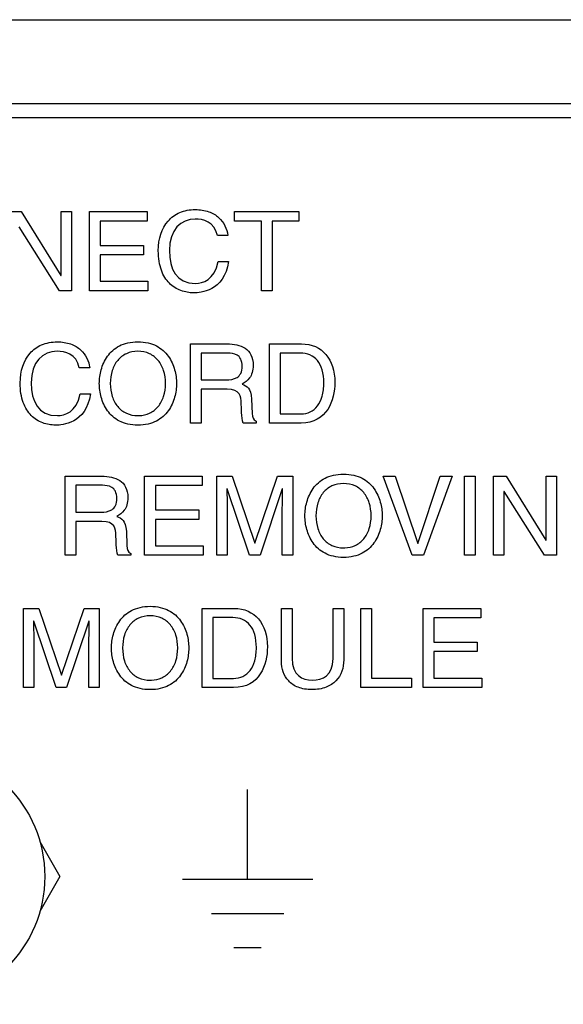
# Model space of a CAD drawing. Header units: inches. Extents: x 0 to 34, y 0 to 22.
# Tile 61 of 72: x 26.399 to 26.627, y 16.342 to 16.755. Entities that reach past the tile are written whole.
import ezdxf

# ---------------------------------------------------------------- set-up
doc = ezdxf.new("R2010")
doc.units = ezdxf.units.IN
doc.header["$LTSCALE"] = 1.87
doc.header["$MEASUREMENT"] = 0
doc.layers.get('0').update_dxf_attribs({"linetype": 'CONTINUOUS'})
doc.layers.add('03___PRT_ALL_CURVES', color=7, linetype='CONTINUOUS')

msp = doc.modelspace()

# ---------------------------------------------------------------- linework, layer by layer
at = {"color": 7, "linetype": 'CONTINUOUS'}
for p, q in [((25.66084, 16.75519), (31.44021, 16.75519)), ((31.43521, 16.71985), (25.66584, 16.71985)), ((26.4071, 16.40994), (26.41557, 16.39528)), ((26.41557, 16.39528), (26.4071, 16.38063))]:
    msp.add_line(p, q, dxfattribs=at)
at = {"color": 3, "linetype": 'CONTINUOUS'}
msp.add_line((31.43219, 16.71395), (25.66886, 16.71395), dxfattribs=at)
at = {"color": 7, "linetype": 'CONTINUOUS'}
msp.add_circle((26.35552, 16.39528), 0.05367, dxfattribs=at)
at = {"layer": '03___PRT_ALL_CURVES', "color": 40, "linetype": 'CONTINUOUS'}
for points, knots in [([(26.45683, 16.65813, 2.62537), (26.45683, 16.66325, 2.62537), (26.45906, 16.66974, 2.62537), (26.46549, 16.67456, 2.62537), (26.4721, 16.67583, 2.62537), (26.47831, 16.67478, 2.62537), (26.48373, 16.67143, 2.62537), (26.48567, 16.66734, 2.62537), (26.486, 16.66457, 2.62537)], [0, 0, 0, 0, 0.26524, 0.397859, 0.530479, 0.647859, 0.76524, 1, 1, 1, 1]), ([(26.48632, 16.65355, 2.62537), (26.4854, 16.64727, 2.62537), (26.48093, 16.64236, 2.62537), (26.47455, 16.64051, 2.62537), (26.47109, 16.64039, 2.62537), (26.46907, 16.6406, 2.62537), (26.46526, 16.64157, 2.62537), (26.46127, 16.6441, 2.62537), (26.45775, 16.64953, 2.62537), (26.45683, 16.65494, 2.62537), (26.45683, 16.65813, 2.62537)], [0, 0, 0, 0, 0.124447, 0.186671, 0.248894, 0.342782, 0.436671, 0.624447, 0.812224, 1, 1, 1, 1]), ([(26.39887, 16.60257, 2.62537), (26.39887, 16.60769, 2.62537), (26.4011, 16.61418, 2.62537), (26.40753, 16.61901, 2.62537), (26.41414, 16.62027, 2.62537), (26.42035, 16.61922, 2.62537), (26.42576, 16.61587, 2.62537), (26.42771, 16.61179, 2.62537), (26.42804, 16.60901, 2.62537)], [0, 0, 0, 0, 0.26521, 0.397815, 0.53042, 0.647815, 0.76521, 1, 1, 1, 1]), ([(26.44827, 16.58489, 2.62537), (26.44679, 16.58489, 2.62537), (26.44385, 16.58521, 2.62537), (26.43924, 16.58693, 2.62537), (26.43512, 16.59071, 2.62537), (26.43254, 16.59667, 2.62537), (26.43183, 16.60239, 2.62537), (26.43254, 16.60811, 2.62537), (26.43512, 16.61407, 2.62537), (26.43924, 16.61784, 2.62537), (26.44385, 16.61957, 2.62537), (26.44679, 16.61989, 2.62537), (26.44827, 16.61989, 2.62537)], [0, 0, 0, 0, 0.06249, 0.12498, 0.24996, 0.37494, 0.499919, 0.62494, 0.74996, 0.87498, 0.93749, 1, 1, 1, 1]), ([(26.44827, 16.61989, 2.62537), (26.44974, 16.61989, 2.62537), (26.45269, 16.61957, 2.62537), (26.45729, 16.61784, 2.62537), (26.46142, 16.61407, 2.62537), (26.46399, 16.60811, 2.62537), (26.46471, 16.60239, 2.62537), (26.46399, 16.59667, 2.62537), (26.46142, 16.59071, 2.62537), (26.45729, 16.58693, 2.62537), (26.45269, 16.58521, 2.62537), (26.44974, 16.58489, 2.62537), (26.44827, 16.58489, 2.62537)], [0, 0, 0, 0, 0.06251, 0.12502, 0.25004, 0.37506, 0.500081, 0.62506, 0.75004, 0.87502, 0.93751, 1, 1, 1, 1]), ([(26.48572, 16.61901, 2.62537), (26.48845, 16.61901, 2.62537), (26.49255, 16.61825, 2.62537), (26.49597, 16.61479, 2.62537), (26.49688, 16.61057, 2.62537), (26.49633, 16.60673, 2.62537), (26.49482, 16.60391, 2.62537), (26.49308, 16.60274, 2.62537), (26.49202, 16.60211, 2.62537)], [0, 0, 0, 0, 0.294582, 0.441872, 0.589163, 0.691872, 0.794582, 1, 1, 1, 1]), ([(26.51692, 16.61901, 2.62537), (26.52558, 16.61901, 2.62537), (26.53506, 16.60755, 2.62537), (26.52766, 16.58577, 2.62537), (26.51674, 16.58577, 2.62537)], [0, 0, 0, 0, 0.562492, 1, 1, 1, 1]), ([(26.44827, 16.61591, 2.62537), (26.44656, 16.61591, 2.62537), (26.44316, 16.61519, 2.62537), (26.43956, 16.61232, 2.62537), (26.43723, 16.60803, 2.62537), (26.43642, 16.60239, 2.62537), (26.43723, 16.59675, 2.62537), (26.43956, 16.59246, 2.62537), (26.44316, 16.58958, 2.62537), (26.44673, 16.58884, 2.62537), (26.44861, 16.58887, 2.62537), (26.44878, 16.58888, 2.62537)], [0, 0, 0, 0, 0.123456, 0.246912, 0.370369, 0.493825, 0.617281, 0.740737, 0.864193, 0.98765, 1, 1, 1, 1]), ([(26.44878, 16.58888, 2.62537), (26.45031, 16.58894, 2.62537), (26.45349, 16.58968, 2.62537), (26.45697, 16.59246, 2.62537), (26.4593, 16.59675, 2.62537), (26.46011, 16.60239, 2.62537), (26.4593, 16.60803, 2.62537), (26.45697, 16.61232, 2.62537), (26.45337, 16.61519, 2.62537), (26.44997, 16.61591, 2.62537), (26.44827, 16.61591, 2.62537)], [0, 0, 0, 0, 0.113924, 0.240506, 0.367089, 0.493671, 0.620253, 0.746835, 0.873418, 1, 1, 1, 1]), ([(26.48526, 16.60387, 2.62537), (26.4869, 16.60387, 2.62537), (26.48944, 16.60423, 2.62537), (26.49158, 16.60637, 2.62537), (26.49224, 16.60968, 2.62537), (26.49155, 16.61295, 2.62537), (26.4894, 16.61497, 2.62537), (26.48716, 16.61517, 2.62537), (26.48604, 16.61517, 2.62537)], [0, 0, 0, 0, 0.244274, 0.366411, 0.488548, 0.616411, 0.744274, 1, 1, 1, 1]), ([(26.51665, 16.58961, 2.62537), (26.51956, 16.58961, 2.62537), (26.52317, 16.59137, 2.62537), (26.5258, 16.5967, 2.62537), (26.52651, 16.60259, 2.62537), (26.5258, 16.6084, 2.62537), (26.52311, 16.61355, 2.62537), (26.51938, 16.61517, 2.62537), (26.51632, 16.61517, 2.62537)], [0, 0, 0, 0, 0.249993, 0.37499, 0.499986, 0.62499, 0.749993, 1, 1, 1, 1]), ([(26.42836, 16.59799, 2.62537), (26.42743, 16.59172, 2.62537), (26.42297, 16.58681, 2.62537), (26.41658, 16.58496, 2.62537), (26.41313, 16.58484, 2.62537), (26.41111, 16.58504, 2.62537), (26.4073, 16.58601, 2.62537), (26.4033, 16.58854, 2.62537), (26.39979, 16.59398, 2.62537), (26.39887, 16.59938, 2.62537), (26.39887, 16.60257, 2.62537)], [0, 0, 0, 0, 0.124401, 0.186602, 0.248802, 0.342702, 0.436602, 0.624401, 0.812201, 1, 1, 1, 1]), ([(26.53456, 16.52933, 2.62537), (26.53309, 16.52933, 2.62537), (26.53014, 16.52965, 2.62537), (26.52554, 16.53137, 2.62537), (26.52141, 16.53516, 2.62537), (26.51884, 16.54111, 2.62537), (26.51812, 16.54683, 2.62537), (26.51884, 16.55256, 2.62537), (26.52141, 16.55851, 2.62537), (26.52554, 16.56229, 2.62537), (26.53014, 16.56401, 2.62537), (26.53309, 16.56433, 2.62537), (26.53456, 16.56433, 2.62537)], [0, 0, 0, 0, 0.06249, 0.12498, 0.24996, 0.37494, 0.499919, 0.62494, 0.74996, 0.87498, 0.93749, 1, 1, 1, 1]), ([(26.53456, 16.56433, 2.62537), (26.53604, 16.56433, 2.62537), (26.53898, 16.56401, 2.62537), (26.54359, 16.56229, 2.62537), (26.54771, 16.55851, 2.62537), (26.55029, 16.55256, 2.62537), (26.55101, 16.54683, 2.62537), (26.55029, 16.54111, 2.62537), (26.54771, 16.53516, 2.62537), (26.54359, 16.53137, 2.62537), (26.53898, 16.52965, 2.62537), (26.53604, 16.52933, 2.62537), (26.53456, 16.52933, 2.62537)], [0, 0, 0, 0, 0.06251, 0.12502, 0.25004, 0.37506, 0.500081, 0.62506, 0.75004, 0.87502, 0.93751, 1, 1, 1, 1]), ([(26.43267, 16.54832, 2.62537), (26.43431, 16.54832, 2.62537), (26.43684, 16.54867, 2.62537), (26.43899, 16.55081, 2.62537), (26.43965, 16.55412, 2.62537), (26.43896, 16.55739, 2.62537), (26.4368, 16.55941, 2.62537), (26.43456, 16.55961, 2.62537), (26.43345, 16.55961, 2.62537)], [0, 0, 0, 0, 0.244274, 0.366411, 0.488548, 0.616411, 0.744274, 1, 1, 1, 1]), ([(26.43313, 16.56346, 2.62537), (26.43586, 16.56346, 2.62537), (26.43996, 16.5627, 2.62537), (26.44337, 16.55923, 2.62537), (26.44429, 16.55502, 2.62537), (26.44374, 16.55117, 2.62537), (26.44223, 16.54836, 2.62537), (26.44049, 16.54718, 2.62537), (26.43943, 16.54656, 2.62537)], [0, 0, 0, 0, 0.294582, 0.441872, 0.589163, 0.691872, 0.794582, 1, 1, 1, 1]), ([(26.53456, 16.56035, 2.62537), (26.53286, 16.56035, 2.62537), (26.52946, 16.55963, 2.62537), (26.52585, 16.55676, 2.62537), (26.52353, 16.55247, 2.62537), (26.52272, 16.54683, 2.62537), (26.52353, 16.5412, 2.62537), (26.52585, 16.53691, 2.62537), (26.52946, 16.53402, 2.62537), (26.53303, 16.53328, 2.62537), (26.5349, 16.53332, 2.62537), (26.53507, 16.53333, 2.62537)], [0, 0, 0, 0, 0.123457, 0.246914, 0.370371, 0.493828, 0.617284, 0.740741, 0.864198, 0.987655, 1, 1, 1, 1]), ([(26.53507, 16.53333, 2.62537), (26.5366, 16.53339, 2.62537), (26.53979, 16.53412, 2.62537), (26.54327, 16.53691, 2.62537), (26.5456, 16.5412, 2.62537), (26.54641, 16.54683, 2.62537), (26.5456, 16.55247, 2.62537), (26.54327, 16.55676, 2.62537), (26.53967, 16.55963, 2.62537), (26.53627, 16.56035, 2.62537), (26.53456, 16.56035, 2.62537)], [0, 0, 0, 0, 0.113924, 0.240506, 0.367089, 0.493671, 0.620253, 0.746835, 0.873418, 1, 1, 1, 1]), ([(26.45341, 16.47378, 2.62537), (26.45193, 16.47378, 2.62537), (26.44899, 16.4741, 2.62537), (26.44438, 16.47582, 2.62537), (26.44026, 16.4796, 2.62537), (26.43768, 16.48555, 2.62537), (26.43696, 16.49128, 2.62537), (26.43768, 16.497, 2.62537), (26.44026, 16.50296, 2.62537), (26.44438, 16.50673, 2.62537), (26.44899, 16.50846, 2.62537), (26.45193, 16.50878, 2.62537), (26.45341, 16.50878, 2.62537)], [0, 0, 0, 0, 0.06249, 0.12498, 0.24996, 0.37494, 0.499919, 0.62494, 0.74996, 0.87498, 0.93749, 1, 1, 1, 1]), ([(26.45341, 16.50878, 2.62537), (26.45488, 16.50878, 2.62537), (26.45783, 16.50846, 2.62537), (26.46243, 16.50673, 2.62537), (26.46656, 16.50296, 2.62537), (26.46913, 16.497, 2.62537), (26.46985, 16.49128, 2.62537), (26.46913, 16.48555, 2.62537), (26.46656, 16.4796, 2.62537), (26.46243, 16.47582, 2.62537), (26.45783, 16.4741, 2.62537), (26.45488, 16.47378, 2.62537), (26.45341, 16.47378, 2.62537)], [0, 0, 0, 0, 0.06251, 0.12502, 0.25004, 0.37506, 0.500081, 0.62506, 0.75004, 0.87502, 0.93751, 1, 1, 1, 1]), ([(26.48864, 16.5079, 2.62537), (26.4973, 16.5079, 2.62537), (26.50677, 16.49644, 2.62537), (26.49938, 16.47466, 2.62537), (26.48845, 16.47466, 2.62537)], [0, 0, 0, 0, 0.562492, 1, 1, 1, 1]), ([(26.45341, 16.5048, 2.62537), (26.4517, 16.5048, 2.62537), (26.4483, 16.50408, 2.62537), (26.4447, 16.50121, 2.62537), (26.44237, 16.49691, 2.62537), (26.44156, 16.49128, 2.62537), (26.44237, 16.48564, 2.62537), (26.4447, 16.48135, 2.62537), (26.4483, 16.47847, 2.62537), (26.45187, 16.47772, 2.62537), (26.45375, 16.47776, 2.62537), (26.45392, 16.47777, 2.62537)], [0, 0, 0, 0, 0.123457, 0.246914, 0.370371, 0.493828, 0.617284, 0.740741, 0.864198, 0.987655, 1, 1, 1, 1]), ([(26.45392, 16.47777, 2.62537), (26.45545, 16.47783, 2.62537), (26.45863, 16.47856, 2.62537), (26.46211, 16.48135, 2.62537), (26.46444, 16.48564, 2.62537), (26.46525, 16.49128, 2.62537), (26.46444, 16.49691, 2.62537), (26.46211, 16.50121, 2.62537), (26.45851, 16.50408, 2.62537), (26.45511, 16.5048, 2.62537), (26.45341, 16.5048, 2.62537)], [0, 0, 0, 0, 0.113924, 0.240506, 0.367089, 0.493671, 0.620253, 0.746835, 0.873418, 1, 1, 1, 1]), ([(26.48836, 16.4785, 2.62537), (26.49128, 16.4785, 2.62537), (26.49489, 16.48026, 2.62537), (26.49751, 16.48559, 2.62537), (26.49823, 16.49147, 2.62537), (26.49751, 16.49729, 2.62537), (26.49482, 16.50244, 2.62537), (26.49109, 16.50406, 2.62537), (26.48804, 16.50406, 2.62537)], [0, 0, 0, 0, 0.249993, 0.37499, 0.499986, 0.62499, 0.749993, 1, 1, 1, 1]), ([(26.53466, 16.48633, 2.62537), (26.53466, 16.48292, 2.62537), (26.53301, 16.47822, 2.62537), (26.52759, 16.4745, 2.62537), (26.52131, 16.47342, 2.62537), (26.51513, 16.47449, 2.62537), (26.50999, 16.47814, 2.62537), (26.5085, 16.48262, 2.62537), (26.5085, 16.48572, 2.62537)], [0, 0, 0, 0, 0.252596, 0.378894, 0.505192, 0.628894, 0.752596, 1, 1, 1, 1]), ([(26.51299, 16.48697, 2.62537), (26.51299, 16.47975, 2.62537), (26.52145, 16.47581, 2.62537), (26.53016, 16.47966, 2.62537), (26.53016, 16.48688, 2.62537)], [0, 0, 0, 0, 0.494431, 1, 1, 1, 1])]:
    msp.add_open_spline(points, degree=3, knots=knots, dxfattribs=at)
for points in [[(26.39401, 16.67457, 2.62537), (26.39401, 16.67457, 2.62537), (26.39933, 16.67457, 2.62537), (26.39933, 16.67457, 2.62537)], [(26.39933, 16.67457, 2.62537), (26.39933, 16.67457, 2.62537), (26.41595, 16.64771, 2.62537), (26.41595, 16.64771, 2.62537)], [(26.41605, 16.67457, 2.62537), (26.41605, 16.67457, 2.62537), (26.4204, 16.67457, 2.62537), (26.4204, 16.67457, 2.62537)], [(26.41605, 16.64771, 2.62537), (26.41605, 16.64771, 2.62537), (26.41605, 16.67457, 2.62537), (26.41605, 16.67457, 2.62537)], [(26.4204, 16.67457, 2.62537), (26.4204, 16.67457, 2.62537), (26.4204, 16.64132, 2.62537), (26.4204, 16.64132, 2.62537)], [(26.4279, 16.64132, 2.62537), (26.4279, 16.64132, 2.62537), (26.4279, 16.67457, 2.62537), (26.4279, 16.67457, 2.62537)], [(26.4279, 16.67457, 2.62537), (26.4279, 16.67457, 2.62537), (26.45211, 16.67457, 2.62537), (26.45211, 16.67457, 2.62537)], [(26.45211, 16.67457, 2.62537), (26.45211, 16.67457, 2.62537), (26.45211, 16.67058, 2.62537), (26.45211, 16.67058, 2.62537)], [(26.47234, 16.67146, 2.62537), (26.46632, 16.67146, 2.62537), (26.46146, 16.66702, 2.62537), (26.46146, 16.65827, 2.62537)], [(26.48165, 16.66457, 2.62537), (26.4804, 16.6704, 2.62537), (26.47554, 16.67146, 2.62537), (26.47234, 16.67146, 2.62537)], [(26.48887, 16.67457, 2.62537), (26.48887, 16.67457, 2.62537), (26.51586, 16.67457, 2.62537), (26.51586, 16.67457, 2.62537)], [(26.48887, 16.67058, 2.62537), (26.48887, 16.67058, 2.62537), (26.48887, 16.67457, 2.62537), (26.48887, 16.67457, 2.62537)], [(26.51586, 16.67457, 2.62537), (26.51586, 16.67457, 2.62537), (26.51586, 16.67058, 2.62537), (26.51586, 16.67058, 2.62537)], [(26.41535, 16.64132, 2.62537), (26.41535, 16.64132, 2.62537), (26.39845, 16.66818, 2.62537), (26.39845, 16.66818, 2.62537)], [(26.45211, 16.67058, 2.62537), (26.45211, 16.67058, 2.62537), (26.43239, 16.67058, 2.62537), (26.43239, 16.67058, 2.62537)], [(26.43239, 16.67058, 2.62537), (26.43239, 16.67058, 2.62537), (26.43239, 16.6604, 2.62537), (26.43239, 16.6604, 2.62537)], [(26.50012, 16.67058, 2.62537), (26.50012, 16.67058, 2.62537), (26.48887, 16.67058, 2.62537), (26.48887, 16.67058, 2.62537)], [(26.50012, 16.64132, 2.62537), (26.50012, 16.64132, 2.62537), (26.50012, 16.67058, 2.62537), (26.50012, 16.67058, 2.62537)], [(26.51586, 16.67058, 2.62537), (26.51586, 16.67058, 2.62537), (26.50461, 16.67058, 2.62537), (26.50461, 16.67058, 2.62537)], [(26.50461, 16.67058, 2.62537), (26.50461, 16.67058, 2.62537), (26.50461, 16.64132, 2.62537), (26.50461, 16.64132, 2.62537)], [(26.486, 16.66457, 2.62537), (26.486, 16.66457, 2.62537), (26.48165, 16.66457, 2.62537), (26.48165, 16.66457, 2.62537)], [(26.43239, 16.6604, 2.62537), (26.43239, 16.6604, 2.62537), (26.45058, 16.6604, 2.62537), (26.45058, 16.6604, 2.62537)], [(26.45058, 16.6604, 2.62537), (26.45058, 16.6604, 2.62537), (26.45058, 16.65642, 2.62537), (26.45058, 16.65642, 2.62537)], [(26.45058, 16.65642, 2.62537), (26.45058, 16.65642, 2.62537), (26.43239, 16.65642, 2.62537), (26.43239, 16.65642, 2.62537)], [(26.43239, 16.65642, 2.62537), (26.43239, 16.65642, 2.62537), (26.43239, 16.64531, 2.62537), (26.43239, 16.64531, 2.62537)], [(26.46146, 16.65827, 2.62537), (26.46146, 16.65045, 2.62537), (26.46424, 16.64443, 2.62537), (26.47248, 16.64443, 2.62537)], [(26.47248, 16.64443, 2.62537), (26.4754, 16.64443, 2.62537), (26.48044, 16.64582, 2.62537), (26.48197, 16.65355, 2.62537)], [(26.48197, 16.65355, 2.62537), (26.48197, 16.65355, 2.62537), (26.48632, 16.65355, 2.62537), (26.48632, 16.65355, 2.62537)], [(26.41595, 16.64771, 2.62537), (26.41595, 16.64771, 2.62537), (26.41605, 16.64771, 2.62537), (26.41605, 16.64771, 2.62537)], [(26.43239, 16.64531, 2.62537), (26.43239, 16.64531, 2.62537), (26.45243, 16.64531, 2.62537), (26.45243, 16.64531, 2.62537)], [(26.45243, 16.64531, 2.62537), (26.45243, 16.64531, 2.62537), (26.45243, 16.64132, 2.62537), (26.45243, 16.64132, 2.62537)], [(26.4204, 16.64132, 2.62537), (26.4204, 16.64132, 2.62537), (26.41535, 16.64132, 2.62537), (26.41535, 16.64132, 2.62537)], [(26.45243, 16.64132, 2.62537), (26.45243, 16.64132, 2.62537), (26.4279, 16.64132, 2.62537), (26.4279, 16.64132, 2.62537)], [(26.50461, 16.64132, 2.62537), (26.50461, 16.64132, 2.62537), (26.50012, 16.64132, 2.62537), (26.50012, 16.64132, 2.62537)], [(26.47035, 16.58577, 2.62537), (26.47035, 16.58577, 2.62537), (26.47035, 16.61901, 2.62537), (26.47035, 16.61901, 2.62537)], [(26.47035, 16.61901, 2.62537), (26.47035, 16.61901, 2.62537), (26.48572, 16.61901, 2.62537), (26.48572, 16.61901, 2.62537)], [(26.50345, 16.61901, 2.62537), (26.50345, 16.61901, 2.62537), (26.51692, 16.61901, 2.62537), (26.51692, 16.61901, 2.62537)], [(26.50345, 16.58577, 2.62537), (26.50345, 16.58577, 2.62537), (26.50345, 16.61901, 2.62537), (26.50345, 16.61901, 2.62537)], [(26.41438, 16.61591, 2.62537), (26.40836, 16.61591, 2.62537), (26.4035, 16.61146, 2.62537), (26.4035, 16.60271, 2.62537)], [(26.42368, 16.60901, 2.62537), (26.42243, 16.61484, 2.62537), (26.41757, 16.61591, 2.62537), (26.41438, 16.61591, 2.62537)], [(26.48604, 16.61517, 2.62537), (26.48604, 16.61517, 2.62537), (26.47484, 16.61517, 2.62537), (26.47484, 16.61517, 2.62537)], [(26.47484, 16.61517, 2.62537), (26.47484, 16.61517, 2.62537), (26.47484, 16.60387, 2.62537), (26.47484, 16.60387, 2.62537)], [(26.51632, 16.61517, 2.62537), (26.51632, 16.61517, 2.62537), (26.50794, 16.61517, 2.62537), (26.50794, 16.61517, 2.62537)], [(26.50794, 16.61517, 2.62537), (26.50794, 16.61517, 2.62537), (26.50794, 16.58961, 2.62537), (26.50794, 16.58961, 2.62537)], [(26.42804, 16.60901, 2.62537), (26.42804, 16.60901, 2.62537), (26.42368, 16.60901, 2.62537), (26.42368, 16.60901, 2.62537)], [(26.4035, 16.60271, 2.62537), (26.4035, 16.59489, 2.62537), (26.40628, 16.58887, 2.62537), (26.41452, 16.58887, 2.62537)], [(26.47484, 16.60387, 2.62537), (26.47484, 16.60387, 2.62537), (26.48526, 16.60387, 2.62537), (26.48526, 16.60387, 2.62537)], [(26.49202, 16.60211, 2.62537), (26.49392, 16.60132, 2.62537), (26.49581, 16.60049, 2.62537), (26.496, 16.59586, 2.62537)], [(26.41452, 16.58887, 2.62537), (26.41743, 16.58887, 2.62537), (26.42248, 16.59026, 2.62537), (26.42401, 16.59799, 2.62537)], [(26.42401, 16.59799, 2.62537), (26.42401, 16.59799, 2.62537), (26.42836, 16.59799, 2.62537), (26.42836, 16.59799, 2.62537)], [(26.48572, 16.60003, 2.62537), (26.48572, 16.60003, 2.62537), (26.47484, 16.60003, 2.62537), (26.47484, 16.60003, 2.62537)], [(26.47484, 16.60003, 2.62537), (26.47484, 16.60003, 2.62537), (26.47484, 16.58577, 2.62537), (26.47484, 16.58577, 2.62537)], [(26.49165, 16.5941, 2.62537), (26.49165, 16.59683, 2.62537), (26.49109, 16.60003, 2.62537), (26.48572, 16.60003, 2.62537)], [(26.49243, 16.58577, 2.62537), (26.49179, 16.58781, 2.62537), (26.49165, 16.59285, 2.62537), (26.49165, 16.5941, 2.62537)], [(26.496, 16.59586, 2.62537), (26.496, 16.59586, 2.62537), (26.49628, 16.58984, 2.62537), (26.49628, 16.58984, 2.62537)], [(26.49628, 16.58984, 2.62537), (26.49632, 16.58799, 2.62537), (26.49655, 16.5873, 2.62537), (26.49794, 16.58651, 2.62537)], [(26.50794, 16.58961, 2.62537), (26.50794, 16.58961, 2.62537), (26.51665, 16.58961, 2.62537), (26.51665, 16.58961, 2.62537)], [(26.47484, 16.58577, 2.62537), (26.47484, 16.58577, 2.62537), (26.47035, 16.58577, 2.62537), (26.47035, 16.58577, 2.62537)], [(26.49794, 16.58577, 2.62537), (26.49794, 16.58577, 2.62537), (26.49243, 16.58577, 2.62537), (26.49243, 16.58577, 2.62537)], [(26.49794, 16.58651, 2.62537), (26.49794, 16.58651, 2.62537), (26.49794, 16.58577, 2.62537), (26.49794, 16.58577, 2.62537)], [(26.51674, 16.58577, 2.62537), (26.51674, 16.58577, 2.62537), (26.50345, 16.58577, 2.62537), (26.50345, 16.58577, 2.62537)], [(26.41776, 16.53021, 2.62537), (26.41776, 16.53021, 2.62537), (26.41776, 16.56346, 2.62537), (26.41776, 16.56346, 2.62537)], [(26.41776, 16.56346, 2.62537), (26.41776, 16.56346, 2.62537), (26.43313, 16.56346, 2.62537), (26.43313, 16.56346, 2.62537)], [(26.43345, 16.55961, 2.62537), (26.43345, 16.55961, 2.62537), (26.42225, 16.55961, 2.62537), (26.42225, 16.55961, 2.62537)], [(26.42225, 16.55961, 2.62537), (26.42225, 16.55961, 2.62537), (26.42225, 16.54832, 2.62537), (26.42225, 16.54832, 2.62537)], [(26.45109, 16.53021, 2.62537), (26.45109, 16.53021, 2.62537), (26.45109, 16.56346, 2.62537), (26.45109, 16.56346, 2.62537)], [(26.45109, 16.56346, 2.62537), (26.45109, 16.56346, 2.62537), (26.4753, 16.56346, 2.62537), (26.4753, 16.56346, 2.62537)], [(26.4753, 16.55947, 2.62537), (26.4753, 16.55947, 2.62537), (26.45558, 16.55947, 2.62537), (26.45558, 16.55947, 2.62537)], [(26.45558, 16.55947, 2.62537), (26.45558, 16.55947, 2.62537), (26.45558, 16.54929, 2.62537), (26.45558, 16.54929, 2.62537)], [(26.4753, 16.56346, 2.62537), (26.4753, 16.56346, 2.62537), (26.4753, 16.55947, 2.62537), (26.4753, 16.55947, 2.62537)], [(26.48137, 16.53021, 2.62537), (26.48137, 16.53021, 2.62537), (26.48137, 16.56346, 2.62537), (26.48137, 16.56346, 2.62537)], [(26.48137, 16.56346, 2.62537), (26.48137, 16.56346, 2.62537), (26.4878, 16.56346, 2.62537), (26.4878, 16.56346, 2.62537)], [(26.4878, 16.56346, 2.62537), (26.4878, 16.56346, 2.62537), (26.4973, 16.53535, 2.62537), (26.4973, 16.53535, 2.62537)], [(26.49739, 16.53535, 2.62537), (26.49739, 16.53535, 2.62537), (26.50683, 16.56346, 2.62537), (26.50683, 16.56346, 2.62537)], [(26.50683, 16.56346, 2.62537), (26.50683, 16.56346, 2.62537), (26.51322, 16.56346, 2.62537), (26.51322, 16.56346, 2.62537)], [(26.51322, 16.56346, 2.62537), (26.51322, 16.56346, 2.62537), (26.51322, 16.53021, 2.62537), (26.51322, 16.53021, 2.62537)], [(26.56331, 16.53021, 2.62537), (26.56331, 16.53021, 2.62537), (26.55118, 16.56346, 2.62537), (26.55118, 16.56346, 2.62537)], [(26.55118, 16.56346, 2.62537), (26.55118, 16.56346, 2.62537), (26.55618, 16.56346, 2.62537), (26.55618, 16.56346, 2.62537)], [(26.55618, 16.56346, 2.62537), (26.55618, 16.56346, 2.62537), (26.56568, 16.53512, 2.62537), (26.56568, 16.53512, 2.62537)], [(26.56577, 16.53512, 2.62537), (26.56577, 16.53512, 2.62537), (26.57517, 16.56346, 2.62537), (26.57517, 16.56346, 2.62537)], [(26.58021, 16.56346, 2.62537), (26.58021, 16.56346, 2.62537), (26.56808, 16.53021, 2.62537), (26.56808, 16.53021, 2.62537)], [(26.57517, 16.56346, 2.62537), (26.57517, 16.56346, 2.62537), (26.58021, 16.56346, 2.62537), (26.58021, 16.56346, 2.62537)], [(26.58535, 16.53021, 2.62537), (26.58535, 16.53021, 2.62537), (26.58535, 16.56346, 2.62537), (26.58535, 16.56346, 2.62537)], [(26.58535, 16.56346, 2.62537), (26.58535, 16.56346, 2.62537), (26.58984, 16.56346, 2.62537), (26.58984, 16.56346, 2.62537)], [(26.58984, 16.56346, 2.62537), (26.58984, 16.56346, 2.62537), (26.58984, 16.53021, 2.62537), (26.58984, 16.53021, 2.62537)], [(26.59753, 16.53021, 2.62537), (26.59753, 16.53021, 2.62537), (26.59753, 16.56346, 2.62537), (26.59753, 16.56346, 2.62537)], [(26.59753, 16.56346, 2.62537), (26.59753, 16.56346, 2.62537), (26.60285, 16.56346, 2.62537), (26.60285, 16.56346, 2.62537)], [(26.60285, 16.56346, 2.62537), (26.60285, 16.56346, 2.62537), (26.61947, 16.5366, 2.62537), (26.61947, 16.5366, 2.62537)], [(26.61956, 16.56346, 2.62537), (26.61956, 16.56346, 2.62537), (26.62391, 16.56346, 2.62537), (26.62391, 16.56346, 2.62537)], [(26.61956, 16.5366, 2.62537), (26.61956, 16.5366, 2.62537), (26.61956, 16.56346, 2.62537), (26.61956, 16.56346, 2.62537)], [(26.62391, 16.56346, 2.62537), (26.62391, 16.56346, 2.62537), (26.62391, 16.53021, 2.62537), (26.62391, 16.53021, 2.62537)], [(26.48572, 16.55808, 2.62537), (26.48572, 16.55808, 2.62537), (26.48563, 16.55808, 2.62537), (26.48563, 16.55808, 2.62537)], [(26.48563, 16.55808, 2.62537), (26.48563, 16.55503, 2.62537), (26.48572, 16.55082, 2.62537), (26.48572, 16.54984, 2.62537)], [(26.49507, 16.53021, 2.62537), (26.49507, 16.53021, 2.62537), (26.48572, 16.55808, 2.62537), (26.48572, 16.55808, 2.62537)], [(26.50887, 16.55813, 2.62537), (26.50887, 16.55813, 2.62537), (26.49952, 16.53021, 2.62537), (26.49952, 16.53021, 2.62537)], [(26.50887, 16.54984, 2.62537), (26.50887, 16.55082, 2.62537), (26.50896, 16.55503, 2.62537), (26.50896, 16.55813, 2.62537)], [(26.50896, 16.55813, 2.62537), (26.50896, 16.55813, 2.62537), (26.50887, 16.55813, 2.62537), (26.50887, 16.55813, 2.62537)], [(26.60197, 16.55706, 2.62537), (26.60197, 16.55706, 2.62537), (26.60188, 16.55706, 2.62537), (26.60188, 16.55706, 2.62537)], [(26.60188, 16.55706, 2.62537), (26.60188, 16.55706, 2.62537), (26.60188, 16.53021, 2.62537), (26.60188, 16.53021, 2.62537)], [(26.61887, 16.53021, 2.62537), (26.61887, 16.53021, 2.62537), (26.60197, 16.55706, 2.62537), (26.60197, 16.55706, 2.62537)], [(26.42225, 16.54832, 2.62537), (26.42225, 16.54832, 2.62537), (26.43267, 16.54832, 2.62537), (26.43267, 16.54832, 2.62537)], [(26.45558, 16.54929, 2.62537), (26.45558, 16.54929, 2.62537), (26.47378, 16.54929, 2.62537), (26.47378, 16.54929, 2.62537)], [(26.47378, 16.54929, 2.62537), (26.47378, 16.54929, 2.62537), (26.47378, 16.54531, 2.62537), (26.47378, 16.54531, 2.62537)], [(26.48572, 16.54984, 2.62537), (26.48572, 16.54984, 2.62537), (26.48572, 16.53021, 2.62537), (26.48572, 16.53021, 2.62537)], [(26.50887, 16.53021, 2.62537), (26.50887, 16.53021, 2.62537), (26.50887, 16.54984, 2.62537), (26.50887, 16.54984, 2.62537)], [(26.43313, 16.54447, 2.62537), (26.43313, 16.54447, 2.62537), (26.42225, 16.54447, 2.62537), (26.42225, 16.54447, 2.62537)], [(26.42225, 16.54447, 2.62537), (26.42225, 16.54447, 2.62537), (26.42225, 16.53021, 2.62537), (26.42225, 16.53021, 2.62537)], [(26.43905, 16.53855, 2.62537), (26.43905, 16.54128, 2.62537), (26.4385, 16.54447, 2.62537), (26.43313, 16.54447, 2.62537)], [(26.43943, 16.54656, 2.62537), (26.44132, 16.54577, 2.62537), (26.44322, 16.54494, 2.62537), (26.44341, 16.54031, 2.62537)], [(26.47378, 16.54531, 2.62537), (26.47378, 16.54531, 2.62537), (26.45558, 16.54531, 2.62537), (26.45558, 16.54531, 2.62537)], [(26.45558, 16.54531, 2.62537), (26.45558, 16.54531, 2.62537), (26.45558, 16.53419, 2.62537), (26.45558, 16.53419, 2.62537)], [(26.44341, 16.54031, 2.62537), (26.44341, 16.54031, 2.62537), (26.44368, 16.53429, 2.62537), (26.44368, 16.53429, 2.62537)], [(26.43984, 16.53021, 2.62537), (26.43919, 16.53225, 2.62537), (26.43905, 16.5373, 2.62537), (26.43905, 16.53855, 2.62537)], [(26.4973, 16.53535, 2.62537), (26.4973, 16.53535, 2.62537), (26.49739, 16.53535, 2.62537), (26.49739, 16.53535, 2.62537)], [(26.56568, 16.53512, 2.62537), (26.56568, 16.53512, 2.62537), (26.56577, 16.53512, 2.62537), (26.56577, 16.53512, 2.62537)], [(26.61947, 16.5366, 2.62537), (26.61947, 16.5366, 2.62537), (26.61956, 16.5366, 2.62537), (26.61956, 16.5366, 2.62537)], [(26.44368, 16.53429, 2.62537), (26.44373, 16.53244, 2.62537), (26.44396, 16.53174, 2.62537), (26.44535, 16.53096, 2.62537)], [(26.44535, 16.53096, 2.62537), (26.44535, 16.53096, 2.62537), (26.44535, 16.53021, 2.62537), (26.44535, 16.53021, 2.62537)], [(26.45558, 16.53419, 2.62537), (26.45558, 16.53419, 2.62537), (26.47563, 16.53419, 2.62537), (26.47563, 16.53419, 2.62537)], [(26.47563, 16.53419, 2.62537), (26.47563, 16.53419, 2.62537), (26.47563, 16.53021, 2.62537), (26.47563, 16.53021, 2.62537)], [(26.42225, 16.53021, 2.62537), (26.42225, 16.53021, 2.62537), (26.41776, 16.53021, 2.62537), (26.41776, 16.53021, 2.62537)], [(26.44535, 16.53021, 2.62537), (26.44535, 16.53021, 2.62537), (26.43984, 16.53021, 2.62537), (26.43984, 16.53021, 2.62537)], [(26.47563, 16.53021, 2.62537), (26.47563, 16.53021, 2.62537), (26.45109, 16.53021, 2.62537), (26.45109, 16.53021, 2.62537)], [(26.48572, 16.53021, 2.62537), (26.48572, 16.53021, 2.62537), (26.48137, 16.53021, 2.62537), (26.48137, 16.53021, 2.62537)], [(26.49952, 16.53021, 2.62537), (26.49952, 16.53021, 2.62537), (26.49507, 16.53021, 2.62537), (26.49507, 16.53021, 2.62537)], [(26.51322, 16.53021, 2.62537), (26.51322, 16.53021, 2.62537), (26.50887, 16.53021, 2.62537), (26.50887, 16.53021, 2.62537)], [(26.56808, 16.53021, 2.62537), (26.56808, 16.53021, 2.62537), (26.56331, 16.53021, 2.62537), (26.56331, 16.53021, 2.62537)], [(26.58984, 16.53021, 2.62537), (26.58984, 16.53021, 2.62537), (26.58535, 16.53021, 2.62537), (26.58535, 16.53021, 2.62537)], [(26.60188, 16.53021, 2.62537), (26.60188, 16.53021, 2.62537), (26.59753, 16.53021, 2.62537), (26.59753, 16.53021, 2.62537)], [(26.62391, 16.53021, 2.62537), (26.62391, 16.53021, 2.62537), (26.61887, 16.53021, 2.62537), (26.61887, 16.53021, 2.62537)], [(26.40021, 16.47466, 2.62537), (26.40021, 16.47466, 2.62537), (26.40021, 16.5079, 2.62537), (26.40021, 16.5079, 2.62537)], [(26.40021, 16.5079, 2.62537), (26.40021, 16.5079, 2.62537), (26.40665, 16.5079, 2.62537), (26.40665, 16.5079, 2.62537)], [(26.40665, 16.5079, 2.62537), (26.40665, 16.5079, 2.62537), (26.41614, 16.4798, 2.62537), (26.41614, 16.4798, 2.62537)], [(26.41623, 16.4798, 2.62537), (26.41623, 16.4798, 2.62537), (26.42568, 16.5079, 2.62537), (26.42568, 16.5079, 2.62537)], [(26.42568, 16.5079, 2.62537), (26.42568, 16.5079, 2.62537), (26.43206, 16.5079, 2.62537), (26.43206, 16.5079, 2.62537)], [(26.43206, 16.5079, 2.62537), (26.43206, 16.5079, 2.62537), (26.43206, 16.47466, 2.62537), (26.43206, 16.47466, 2.62537)], [(26.47517, 16.5079, 2.62537), (26.47517, 16.5079, 2.62537), (26.48864, 16.5079, 2.62537), (26.48864, 16.5079, 2.62537)], [(26.47517, 16.47466, 2.62537), (26.47517, 16.47466, 2.62537), (26.47517, 16.5079, 2.62537), (26.47517, 16.5079, 2.62537)], [(26.5085, 16.48572, 2.62537), (26.5085, 16.48572, 2.62537), (26.5085, 16.5079, 2.62537), (26.5085, 16.5079, 2.62537)], [(26.5085, 16.5079, 2.62537), (26.5085, 16.5079, 2.62537), (26.51299, 16.5079, 2.62537), (26.51299, 16.5079, 2.62537)], [(26.51299, 16.5079, 2.62537), (26.51299, 16.5079, 2.62537), (26.51299, 16.48697, 2.62537), (26.51299, 16.48697, 2.62537)], [(26.53016, 16.48688, 2.62537), (26.53016, 16.48688, 2.62537), (26.53016, 16.5079, 2.62537), (26.53016, 16.5079, 2.62537)], [(26.53016, 16.5079, 2.62537), (26.53016, 16.5079, 2.62537), (26.53466, 16.5079, 2.62537), (26.53466, 16.5079, 2.62537)], [(26.53466, 16.5079, 2.62537), (26.53466, 16.5079, 2.62537), (26.53466, 16.48633, 2.62537), (26.53466, 16.48633, 2.62537)], [(26.54179, 16.47466, 2.62537), (26.54179, 16.47466, 2.62537), (26.54179, 16.5079, 2.62537), (26.54179, 16.5079, 2.62537)], [(26.54179, 16.5079, 2.62537), (26.54179, 16.5079, 2.62537), (26.54628, 16.5079, 2.62537), (26.54628, 16.5079, 2.62537)], [(26.54628, 16.5079, 2.62537), (26.54628, 16.5079, 2.62537), (26.54628, 16.47864, 2.62537), (26.54628, 16.47864, 2.62537)], [(26.56799, 16.47466, 2.62537), (26.56799, 16.47466, 2.62537), (26.56799, 16.5079, 2.62537), (26.56799, 16.5079, 2.62537)], [(26.56799, 16.5079, 2.62537), (26.56799, 16.5079, 2.62537), (26.5922, 16.5079, 2.62537), (26.5922, 16.5079, 2.62537)], [(26.5922, 16.5079, 2.62537), (26.5922, 16.5079, 2.62537), (26.5922, 16.50392, 2.62537), (26.5922, 16.50392, 2.62537)], [(26.40457, 16.50253, 2.62537), (26.40457, 16.50253, 2.62537), (26.40447, 16.50253, 2.62537), (26.40447, 16.50253, 2.62537)], [(26.40447, 16.50253, 2.62537), (26.40447, 16.49947, 2.62537), (26.40457, 16.49526, 2.62537), (26.40457, 16.49429, 2.62537)], [(26.41392, 16.47466, 2.62537), (26.41392, 16.47466, 2.62537), (26.40457, 16.50253, 2.62537), (26.40457, 16.50253, 2.62537)], [(26.42771, 16.50257, 2.62537), (26.42771, 16.50257, 2.62537), (26.41836, 16.47466, 2.62537), (26.41836, 16.47466, 2.62537)], [(26.42771, 16.49429, 2.62537), (26.42771, 16.49526, 2.62537), (26.42781, 16.49947, 2.62537), (26.42781, 16.50257, 2.62537)], [(26.42781, 16.50257, 2.62537), (26.42781, 16.50257, 2.62537), (26.42771, 16.50257, 2.62537), (26.42771, 16.50257, 2.62537)], [(26.48804, 16.50406, 2.62537), (26.48804, 16.50406, 2.62537), (26.47966, 16.50406, 2.62537), (26.47966, 16.50406, 2.62537)], [(26.47966, 16.50406, 2.62537), (26.47966, 16.50406, 2.62537), (26.47966, 16.4785, 2.62537), (26.47966, 16.4785, 2.62537)], [(26.5922, 16.50392, 2.62537), (26.5922, 16.50392, 2.62537), (26.57248, 16.50392, 2.62537), (26.57248, 16.50392, 2.62537)], [(26.57248, 16.50392, 2.62537), (26.57248, 16.50392, 2.62537), (26.57248, 16.49373, 2.62537), (26.57248, 16.49373, 2.62537)], [(26.40457, 16.49429, 2.62537), (26.40457, 16.49429, 2.62537), (26.40457, 16.47466, 2.62537), (26.40457, 16.47466, 2.62537)], [(26.42771, 16.47466, 2.62537), (26.42771, 16.47466, 2.62537), (26.42771, 16.49429, 2.62537), (26.42771, 16.49429, 2.62537)], [(26.57248, 16.49373, 2.62537), (26.57248, 16.49373, 2.62537), (26.59067, 16.49373, 2.62537), (26.59067, 16.49373, 2.62537)], [(26.59067, 16.49373, 2.62537), (26.59067, 16.49373, 2.62537), (26.59067, 16.48975, 2.62537), (26.59067, 16.48975, 2.62537)], [(26.59067, 16.48975, 2.62537), (26.59067, 16.48975, 2.62537), (26.57248, 16.48975, 2.62537), (26.57248, 16.48975, 2.62537)], [(26.57248, 16.48975, 2.62537), (26.57248, 16.48975, 2.62537), (26.57248, 16.47864, 2.62537), (26.57248, 16.47864, 2.62537)], [(26.41614, 16.4798, 2.62537), (26.41614, 16.4798, 2.62537), (26.41623, 16.4798, 2.62537), (26.41623, 16.4798, 2.62537)], [(26.47966, 16.4785, 2.62537), (26.47966, 16.4785, 2.62537), (26.48836, 16.4785, 2.62537), (26.48836, 16.4785, 2.62537)], [(26.54628, 16.47864, 2.62537), (26.54628, 16.47864, 2.62537), (26.56313, 16.47864, 2.62537), (26.56313, 16.47864, 2.62537)], [(26.56313, 16.47864, 2.62537), (26.56313, 16.47864, 2.62537), (26.56313, 16.47466, 2.62537), (26.56313, 16.47466, 2.62537)], [(26.57248, 16.47864, 2.62537), (26.57248, 16.47864, 2.62537), (26.59253, 16.47864, 2.62537), (26.59253, 16.47864, 2.62537)], [(26.59253, 16.47864, 2.62537), (26.59253, 16.47864, 2.62537), (26.59253, 16.47466, 2.62537), (26.59253, 16.47466, 2.62537)], [(26.40457, 16.47466, 2.62537), (26.40457, 16.47466, 2.62537), (26.40021, 16.47466, 2.62537), (26.40021, 16.47466, 2.62537)], [(26.41836, 16.47466, 2.62537), (26.41836, 16.47466, 2.62537), (26.41392, 16.47466, 2.62537), (26.41392, 16.47466, 2.62537)], [(26.43206, 16.47466, 2.62537), (26.43206, 16.47466, 2.62537), (26.42771, 16.47466, 2.62537), (26.42771, 16.47466, 2.62537)], [(26.48845, 16.47466, 2.62537), (26.48845, 16.47466, 2.62537), (26.47517, 16.47466, 2.62537), (26.47517, 16.47466, 2.62537)], [(26.56313, 16.47466, 2.62537), (26.56313, 16.47466, 2.62537), (26.54179, 16.47466, 2.62537), (26.54179, 16.47466, 2.62537)], [(26.59253, 16.47466, 2.62537), (26.59253, 16.47466, 2.62537), (26.56799, 16.47466, 2.62537), (26.56799, 16.47466, 2.62537)], [(26.4943, 16.39414, 2.62537), (26.4943, 16.40671, 2.62537), (26.4943, 16.41928, 2.62537), (26.4943, 16.43184, 2.62537)], [(26.46692, 16.3942, 2.62537), (26.48517, 16.3942, 2.62537), (26.50342, 16.3942, 2.62537), (26.52168, 16.3942, 2.62537)], [(26.4791, 16.37982, 2.62537), (26.48923, 16.37982, 2.62537), (26.49935, 16.37982, 2.62537), (26.50948, 16.37982, 2.62537)], [(26.48857, 16.36544, 2.62537), (26.49239, 16.36544, 2.62537), (26.49621, 16.36544, 2.62537), (26.50003, 16.36544, 2.62537)]]:
    msp.add_open_spline(points, degree=3, dxfattribs=at)

doc.saveas('drawing.dxf')
